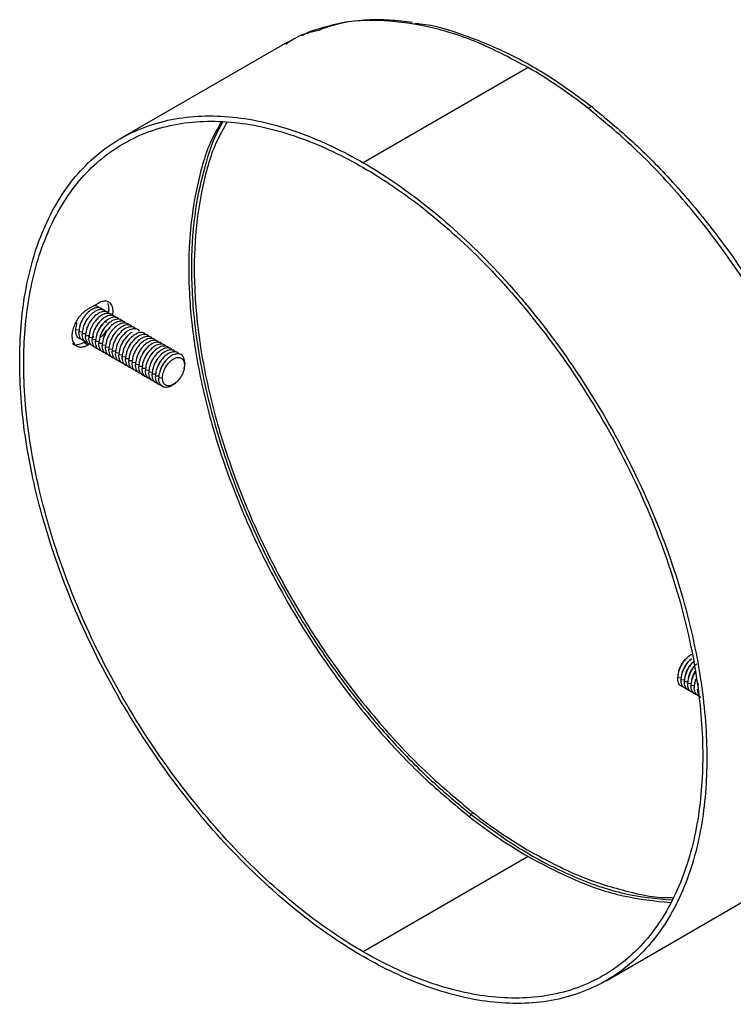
# Paper-space layout '_Isométrica' of a CAD drawing. Header units: millimetres. Extents: x -1178 to 103, y 3129 to 3902.
# Tile 1 of 6: x -1178 to -1104, y 3334 to 3436. Entities that reach past the tile are written whole.
import ezdxf

# ---------------------------------------------------------------- set-up
doc = ezdxf.new("R2010")
doc.units = ezdxf.units.MM

psp = doc.layouts.new('_Isométrica')

# ---------------------------------------------------------------- linework, layer by layer
at = {"color": 7, "linetype": 'Continuous', "lineweight": 25}
for p, q in [((-1149.73, 3433.53), (-1150.45, 3433.2)), ((-1150.45, 3433.2), (-1167.42, 3423.41)), ((-1125.45, 3430.73), (-1142.43, 3420.93)), ((-1169.72, 3406.47), (-1170.78, 3405.86)), ((-1170.89, 3405.4), (-1170.97, 3405.32)), ((-1170.55, 3405.2), (-1170.63, 3405.12)), ((-1170.21, 3405), (-1170.28, 3404.92)), ((-1168.22, 3405.22), (-1168.16, 3405.58)), ((-1171.9, 3404.48), (-1171.92, 3404.41)), ((-1171.55, 3404.3), (-1171.58, 3404.19)), ((-1171.21, 3404.1), (-1171.24, 3403.99)), ((-1169.87, 3404.81), (-1169.94, 3404.72)), ((-1169.52, 3404.61), (-1169.59, 3404.53)), ((-1169.18, 3404.41), (-1169.26, 3404.33)), ((-1168.93, 3404.51), (-1168.85, 3404.69)), ((-1168.84, 3404.21), (-1168.91, 3404.13)), ((-1168.5, 3404.02), (-1168.57, 3403.93)), ((-1171.64, 3403.74), (-1172.03, 3403.72)), ((-1171.3, 3403.54), (-1171.69, 3403.52)), ((-1170.95, 3403.34), (-1171.35, 3403.32)), ((-1170.61, 3403.14), (-1171.01, 3403.13)), ((-1170.86, 3403.9), (-1170.9, 3403.79)), ((-1170.66, 3402.93), (-1170.61, 3403.14)), ((-1170.27, 3402.95), (-1170.66, 3402.93)), ((-1170.52, 3403.71), (-1170.56, 3403.6)), ((-1170.32, 3402.94), (-1170.14, 3403.05)), ((-1170.17, 3403.53), (-1170.21, 3403.42)), ((-1169.84, 3403.31), (-1169.87, 3403.2)), ((-1169.49, 3403.11), (-1169.53, 3403)), ((-1169.15, 3402.92), (-1169.19, 3402.81)), ((-1168.15, 3403.82), (-1168.23, 3403.74)), ((-1167.81, 3403.62), (-1167.89, 3403.54)), ((-1167.47, 3403.42), (-1167.54, 3403.34)), ((-1167.13, 3403.22), (-1167.2, 3403.14)), ((-1166.78, 3403.03), (-1166.86, 3402.95)), ((-1171.2, 3402.43), (-1171.04, 3402.53)), ((-1170.78, 3402.19), (-1171.2, 3402.43)), ((-1170.78, 3402.19), (-1170.52, 3402.34)), ((-1170.56, 3402.81), (-1170.55, 3402.81)), ((-1169.93, 3402.75), (-1170.32, 3402.73)), ((-1169.58, 3402.55), (-1169.98, 3402.53)), ((-1169.24, 3402.35), (-1169.64, 3402.34)), ((-1169.29, 3402.14), (-1169.24, 3402.35)), ((-1168.9, 3402.16), (-1169.29, 3402.14)), ((-1168.95, 3401.94), (-1168.9, 3402.16)), ((-1168.56, 3401.96), (-1168.95, 3401.94)), ((-1168.81, 3402.72), (-1168.84, 3402.61)), ((-1168.47, 3402.52), (-1168.5, 3402.41)), ((-1168.13, 3402.32), (-1168.16, 3402.21)), ((-1167.78, 3402.13), (-1167.82, 3402.02)), ((-1167.44, 3401.93), (-1167.47, 3401.82)), ((-1166.44, 3402.83), (-1166.52, 3402.75)), ((-1166.1, 3402.63), (-1166.17, 3402.55)), ((-1165.76, 3402.43), (-1165.83, 3402.35)), ((-1165.42, 3402.24), (-1165.49, 3402.16)), ((-1165.07, 3402.04), (-1165.15, 3401.96)), ((-1168.22, 3401.76), (-1168.61, 3401.74)), ((-1167.87, 3401.56), (-1168.27, 3401.55)), ((-1167.53, 3401.37), (-1167.92, 3401.35)), ((-1167.19, 3401.17), (-1167.58, 3401.15)), ((-1167.24, 3400.95), (-1167.19, 3401.17)), ((-1166.85, 3400.97), (-1167.24, 3400.95)), ((-1167.1, 3401.73), (-1167.13, 3401.62)), ((-1166.76, 3401.53), (-1166.79, 3401.42)), ((-1166.41, 3401.33), (-1166.45, 3401.22)), ((-1166.07, 3401.14), (-1166.11, 3401.03)), ((-1165.73, 3400.94), (-1165.76, 3400.83)), ((-1164.72, 3401.85), (-1164.8, 3401.77)), ((-1164.39, 3401.64), (-1164.46, 3401.56)), ((-1164.05, 3401.45), (-1164.12, 3401.36)), ((-1163.7, 3401.25), (-1163.78, 3401.17)), ((-1163.36, 3401.05), (-1163.44, 3400.97)), ((-1166.5, 3400.77), (-1166.9, 3400.75)), ((-1166.16, 3400.57), (-1166.55, 3400.56)), ((-1165.82, 3400.38), (-1166.21, 3400.36)), ((-1165.48, 3400.18), (-1165.87, 3400.16)), ((-1165.13, 3399.98), (-1165.53, 3399.96)), ((-1165.38, 3400.76), (-1165.41, 3400.65)), ((-1165.04, 3400.54), (-1165.08, 3400.43)), ((-1164.7, 3400.35), (-1164.74, 3400.24)), ((-1164.36, 3400.15), (-1164.39, 3400.04)), ((-1164.02, 3399.95), (-1164.05, 3399.84)), ((-1163.02, 3400.85), (-1163.09, 3400.77)), ((-1162.67, 3400.66), (-1162.75, 3400.58)), ((-1160.86, 3399.73), (-1160.84, 3399.88)), ((-1160.79, 3400.33), (-1160.82, 3400.1)), ((-1160.79, 3400.33), (-1160.82, 3400.11)), ((-1164.79, 3399.78), (-1165.19, 3399.77)), ((-1164.45, 3399.59), (-1164.84, 3399.57)), ((-1164.11, 3399.39), (-1164.5, 3399.37)), ((-1163.76, 3399.19), (-1164.16, 3399.17)), ((-1163.42, 3398.99), (-1163.82, 3398.98)), ((-1163.67, 3399.75), (-1163.71, 3399.64)), ((-1163.33, 3399.57), (-1163.36, 3399.47)), ((-1163.08, 3398.8), (-1163.47, 3398.78)), ((-1161.86, 3398.19), (-1161.72, 3398.3)), ((-1109.01, 3370.09), (-1109.14, 3369.98)), ((-1108.66, 3369.89), (-1108.8, 3369.78)), ((-1110, 3368.56), (-1110.03, 3368.4)), ((-1110.08, 3367.95), (-1109.7, 3367.98)), ((-1109.74, 3367.76), (-1109.36, 3367.79)), ((-1109.66, 3368.36), (-1109.69, 3368.2)), ((-1109.39, 3367.56), (-1109.02, 3367.59)), ((-1109.32, 3368.16), (-1109.34, 3368.01)), ((-1108.98, 3367.96), (-1109, 3367.81)), ((-1108.64, 3367.77), (-1108.66, 3367.61)), ((-1108.29, 3367.57), (-1108.32, 3367.41)), ((-1109.05, 3367.36), (-1108.68, 3367.39)), ((-1108.71, 3367.16), (-1108.33, 3367.19)), ((-1107.95, 3367.37), (-1107.97, 3367.21)), ((-1125.45, 3349.56), (-1142.43, 3339.77)), ((-1117.43, 3336.8), (-1100.46, 3346.6))]:
    psp.add_line(p, q, dxfattribs=at)
for points, knots in [([(-1125.45, 3430.73), (-1127.09, 3431.59), (-1130.42, 3433.37), (-1135.43, 3434.98), (-1140.37, 3435.67), (-1144.31, 3435.54), (-1146.37, 3434.79), (-1147.03, 3434.55)], [0, 0, 0, 0, 0.210374, 0.430191, 0.657664, 0.890544, 1, 1, 1, 1]), ([(-1137.37, 3435.35), (-1138.17, 3435.45), (-1139.74, 3435.65), (-1142.14, 3435.64), (-1144.58, 3435.4), (-1146.17, 3434.94), (-1146.95, 3434.71)], [0, 0, 0, 0, 0.234769, 0.46338, 0.736592, 1, 1, 1, 1]), ([(-1147.03, 3434.55), (-1147.83, 3434.36), (-1149.06, 3434.07), (-1150.05, 3433.35), (-1150.39, 3433.1)], [0, 0, 0, 0, 0.656386, 1, 1, 1, 1]), ([(-1146.95, 3434.71), (-1147.12, 3434.67), (-1147.75, 3434.52), (-1148.32, 3434.21), (-1148.73, 3433.99)], [0, 0, 0, 0, 0.261722, 1, 1, 1, 1]), ([(-1118.85, 3426.64), (-1120.25, 3427.67), (-1123.11, 3429.79), (-1127.55, 3432.28), (-1132.07, 3434.12), (-1135.31, 3435.12), (-1136.94, 3435.23), (-1137.12, 3435.25)], [0, 0, 0, 0, 0.228312, 0.46652, 0.713283, 0.966876, 1, 1, 1, 1]), ([(-1118.85, 3426.64), (-1118.9, 3426.67), (-1118.97, 3426.68), (-1119.13, 3426.65), (-1119.22, 3426.62), (-1119.32, 3426.56)], [0, 0, 0, 0, 0.5, 0.5, 1, 1, 1, 1]), ([(-1098.15, 3348.26), (-1098.04, 3348.33), (-1096.69, 3349.2), (-1094.72, 3351.78), (-1092.39, 3355.9), (-1090.9, 3360.7), (-1090.12, 3365.93), (-1090.03, 3371.64), (-1090.66, 3377.87), (-1092.08, 3384.57), (-1094.3, 3391.56), (-1097.29, 3398.6), (-1100.96, 3405.42), (-1105.16, 3411.81), (-1109.72, 3417.53), (-1114.45, 3422.53), (-1117.72, 3425.24), (-1119.32, 3426.56)], [0, 0, 0, 0, 0.006492, 0.080106, 0.152011, 0.221495, 0.287995, 0.354495, 0.42398, 0.495884, 0.569498, 0.643998, 0.718497, 0.792111, 0.864016, 0.9335, 1, 1, 1, 1]), ([(-1118.85, 3426.64), (-1117.47, 3425.5), (-1114.64, 3423.17), (-1110.5, 3418.96), (-1106.45, 3414.15), (-1102.61, 3408.78), (-1099.12, 3402.98), (-1096.07, 3396.87), (-1093.57, 3390.64), (-1091.69, 3384.46), (-1090.43, 3378.49), (-1089.8, 3372.89), (-1089.77, 3367.76), (-1090.25, 3363.08), (-1091.29, 3358.87), (-1092.24, 3356.08), (-1093, 3354.88), (-1093.07, 3354.77)], [0, 0, 0, 0, 0.065973, 0.134805, 0.206109, 0.279386, 0.354041, 0.429405, 0.504768, 0.579423, 0.652701, 0.724005, 0.792837, 0.858809, 0.924782, 0.993614, 1, 1, 1, 1]), ([(-1142.43, 3339.28), (-1144.51, 3340.48), (-1146.67, 3341.94), (-1151.05, 3345.4), (-1153.26, 3347.41), (-1157.62, 3351.91), (-1159.75, 3354.41), (-1163.79, 3359.79), (-1165.7, 3362.68), (-1169.15, 3368.66), (-1170.7, 3371.75), (-1173.34, 3377.94), (-1174.44, 3381.04), (-1176.16, 3387.06), (-1176.79, 3389.98), (-1177.6, 3395.51), (-1177.78, 3398.11), (-1177.78, 3402.92), (-1177.6, 3405.31), (-1176.79, 3409.9), (-1176.16, 3412.09), (-1174.44, 3416.13), (-1173.34, 3417.96), (-1170.7, 3421.1), (-1169.15, 3422.41), (-1165.7, 3424.4), (-1163.79, 3425.09), (-1159.75, 3425.8), (-1157.62, 3425.84), (-1153.26, 3425.32), (-1151.05, 3424.76), (-1146.67, 3423.17), (-1144.51, 3422.13), (-1142.43, 3420.93)], [0, 0, 0, 0, 0.0625, 0.0625, 0.125, 0.125, 0.1875, 0.1875, 0.25, 0.25, 0.3125, 0.3125, 0.375, 0.375, 0.4375, 0.4375, 0.5, 0.5, 0.5625, 0.5625, 0.625, 0.625, 0.6875, 0.6875, 0.75, 0.75, 0.8125, 0.8125, 0.875, 0.875, 0.9375, 0.9375, 1, 1, 1, 1]), ([(-1142.43, 3339.77), (-1144.48, 3340.96), (-1146.62, 3342.4), (-1150.94, 3345.82), (-1153.13, 3347.8), (-1157.43, 3352.25), (-1159.54, 3354.72), (-1163.54, 3360.04), (-1165.42, 3362.89), (-1168.83, 3368.79), (-1170.36, 3371.85), (-1172.97, 3377.97), (-1174.05, 3381.03), (-1175.75, 3386.98), (-1176.37, 3389.87), (-1177.17, 3395.32), (-1177.36, 3397.89), (-1177.36, 3402.65), (-1177.17, 3405.01), (-1176.37, 3409.54), (-1175.75, 3411.71), (-1174.05, 3415.69), (-1172.97, 3417.5), (-1170.36, 3420.61), (-1168.83, 3421.9), (-1165.42, 3423.87), (-1163.54, 3424.55), (-1159.54, 3425.26), (-1157.43, 3425.29), (-1153.13, 3424.77), (-1150.94, 3424.22), (-1146.62, 3422.65), (-1144.48, 3421.63), (-1142.43, 3420.44)], [0, 0, 0, 0, 0.0625, 0.0625, 0.125, 0.125, 0.1875, 0.1875, 0.25, 0.25, 0.3125, 0.3125, 0.375, 0.375, 0.4375, 0.4375, 0.5, 0.5, 0.5625, 0.5625, 0.625, 0.625, 0.6875, 0.6875, 0.75, 0.75, 0.8125, 0.8125, 0.875, 0.875, 0.9375, 0.9375, 1, 1, 1, 1]), ([(-1157.05, 3425.08), (-1157.39, 3424.5), (-1158.48, 3422.62), (-1159.57, 3418.73), (-1160.37, 3413.59), (-1160.45, 3407.95), (-1159.83, 3401.79), (-1158.43, 3395.16), (-1156.23, 3388.26), (-1153.28, 3381.31), (-1149.66, 3374.57), (-1145.51, 3368.26), (-1141, 3362.6), (-1136.32, 3357.66), (-1133.1, 3354.99), (-1131.52, 3353.68)], [0, 0, 0, 0, 0.035028, 0.114098, 0.189772, 0.265445, 0.344516, 0.42634, 0.510109, 0.594886, 0.679662, 0.763432, 0.845256, 0.924326, 1, 1, 1, 1]), ([(-1156.9, 3425.08), (-1156.95, 3424.99), (-1157.7, 3423.82), (-1158.63, 3421.07), (-1159.73, 3416.61), (-1160.22, 3411.28), (-1159.97, 3404.99), (-1158.85, 3398.09), (-1156.83, 3390.8), (-1154.09, 3383.8), (-1150.87, 3377.34), (-1147.41, 3371.58), (-1143.6, 3366.26), (-1139.58, 3361.49), (-1135.48, 3357.31), (-1132.68, 3355.01), (-1131.31, 3353.88)], [0, 0, 0, 0, 0.005278, 0.074196, 0.140251, 0.21985, 0.303464, 0.390365, 0.479603, 0.570058, 0.645515, 0.720264, 0.793633, 0.865027, 0.933945, 1, 1, 1, 1]), ([(-1156.45, 3425.07), (-1156.81, 3424.46), (-1157.91, 3422.56), (-1159.01, 3418.66), (-1159.8, 3413.56), (-1159.88, 3407.96), (-1159.27, 3401.86), (-1157.88, 3395.29), (-1155.7, 3388.44), (-1152.77, 3381.54), (-1149.18, 3374.85), (-1145.06, 3368.6), (-1140.59, 3362.99), (-1135.95, 3358.09), (-1132.75, 3355.43), (-1131.19, 3354.14)], [0, 0, 0, 0, 0.0370363, 0.1159421, 0.1914582, 0.2669743, 0.34588, 0.4275341, 0.5111289, 0.5957291, 0.6803292, 0.7639241, 0.8455782, 0.9244839, 1, 1, 1, 1]), ([(-1142.43, 3420.93), (-1140.34, 3419.73), (-1138.18, 3418.27), (-1133.8, 3414.8), (-1131.59, 3412.8), (-1127.23, 3408.3), (-1125.1, 3405.8), (-1121.06, 3400.42), (-1119.15, 3397.53), (-1115.7, 3391.55), (-1114.15, 3388.46), (-1111.51, 3382.27), (-1110.41, 3379.17), (-1108.69, 3373.15), (-1108.07, 3370.23), (-1107.25, 3364.7), (-1107.07, 3362.1), (-1107.07, 3357.29), (-1107.25, 3354.9), (-1108.07, 3350.31), (-1108.69, 3348.11), (-1110.41, 3344.08), (-1111.51, 3342.25), (-1114.15, 3339.11), (-1115.7, 3337.8), (-1119.15, 3335.81), (-1121.06, 3335.12), (-1125.1, 3334.4), (-1127.23, 3334.37), (-1131.59, 3334.89), (-1133.8, 3335.45), (-1138.18, 3337.04), (-1140.34, 3338.07), (-1142.43, 3339.28)], [0, 0, 0, 0, 0.0625, 0.0625, 0.125, 0.125, 0.1875, 0.1875, 0.25, 0.25, 0.3125, 0.3125, 0.375, 0.375, 0.4375, 0.4375, 0.5, 0.5, 0.5625, 0.5625, 0.625, 0.625, 0.6875, 0.6875, 0.75, 0.75, 0.8125, 0.8125, 0.875, 0.875, 0.9375, 0.9375, 1, 1, 1, 1]), ([(-1142.43, 3420.44), (-1140.37, 3419.25), (-1138.23, 3417.81), (-1133.91, 3414.39), (-1131.72, 3412.41), (-1127.42, 3407.96), (-1125.31, 3405.49), (-1121.31, 3400.17), (-1119.43, 3397.32), (-1116.02, 3391.41), (-1114.49, 3388.36), (-1111.88, 3382.24), (-1110.8, 3379.18), (-1109.1, 3373.23), (-1108.48, 3370.34), (-1107.68, 3364.89), (-1107.49, 3362.32), (-1107.49, 3357.56), (-1107.68, 3355.2), (-1108.48, 3350.67), (-1109.1, 3348.5), (-1110.8, 3344.52), (-1111.88, 3342.71), (-1114.49, 3339.6), (-1116.02, 3338.31), (-1119.43, 3336.34), (-1121.31, 3335.66), (-1125.31, 3334.95), (-1127.42, 3334.92), (-1131.72, 3335.44), (-1133.91, 3335.99), (-1138.23, 3337.56), (-1140.37, 3338.58), (-1142.43, 3339.77)], [0, 0, 0, 0, 0.0625, 0.0625, 0.125, 0.125, 0.1875, 0.1875, 0.25, 0.25, 0.3125, 0.3125, 0.375, 0.375, 0.4375, 0.4375, 0.5, 0.5, 0.5625, 0.5625, 0.625, 0.625, 0.6875, 0.6875, 0.75, 0.75, 0.8125, 0.8125, 0.875, 0.875, 0.9375, 0.9375, 1, 1, 1, 1]), ([(-1169.21, 3405.77), (-1169.21, 3405.78), (-1169.26, 3405.86), (-1169.39, 3405.95), (-1169.6, 3406.03), (-1169.92, 3406.04), (-1170.35, 3405.89), (-1170.78, 3405.54), (-1171.09, 3405.18), (-1171.3, 3404.85), (-1171.48, 3404.5), (-1171.64, 3404.04), (-1171.67, 3403.73), (-1171.69, 3403.52)], [0, 0, 0, 0, 0.0085, 0.088493, 0.168487, 0.246818, 0.392329, 0.53784, 0.616171, 0.696164, 0.776158, 0.854489, 1, 1, 1, 1]), ([(-1169.59, 3406.01), (-1169.63, 3406.06), (-1169.74, 3406.16), (-1169.93, 3406.23), (-1170.09, 3406.22), (-1170.16, 3406.22)], [0, 0, 0, 0, 0.325486, 0.695946, 1, 1, 1, 1]), ([(-1168.16, 3405.58), (-1168.16, 3405.61), (-1168.17, 3405.69), (-1168.18, 3405.8), (-1168.19, 3405.91), (-1168.21, 3406.02), (-1168.24, 3406.12), (-1168.3, 3406.26), (-1168.41, 3406.44), (-1168.6, 3406.61), (-1168.85, 3406.7), (-1169.1, 3406.7), (-1169.31, 3406.66), (-1169.51, 3406.58), (-1169.65, 3406.51), (-1169.72, 3406.47)], [0, 0, 0, 0, 0.039995, 0.081003, 0.122975, 0.165852, 0.209562, 0.254025, 0.358041, 0.501328, 0.643902, 0.748072, 0.835466, 0.919611, 1, 1, 1, 1]), ([(-1168.64, 3405.49), (-1168.62, 3405.6), (-1168.54, 3405.98), (-1168.64, 3406.26), (-1168.7, 3406.45)], [0, 0, 0, 0, 0.302361, 1, 1, 1, 1]), ([(-1170.78, 3405.86), (-1170.81, 3405.84), (-1170.88, 3405.8), (-1170.98, 3405.73), (-1171.09, 3405.65), (-1171.19, 3405.57), (-1171.3, 3405.47), (-1171.45, 3405.32), (-1171.67, 3405.07), (-1171.93, 3404.69), (-1172.14, 3404.28), (-1172.28, 3403.92), (-1172.35, 3403.63), (-1172.4, 3403.37), (-1172.4, 3403.21), (-1172.41, 3403.13)], [0, 0, 0, 0, 0.03999, 0.080995, 0.122965, 0.165842, 0.209556, 0.254025, 0.357982, 0.501328, 0.643844, 0.748072, 0.835457, 0.919603, 1, 1, 1, 1]), ([(-1170.96, 3405.32), (-1171.02, 3405.26), (-1171.15, 3405.11), (-1171.31, 3404.85), (-1171.46, 3404.57), (-1171.52, 3404.38), (-1171.55, 3404.29)], [0, 0, 0, 0, 0.214699, 0.487587, 0.760474, 1, 1, 1, 1]), ([(-1168.95, 3405.63), (-1168.98, 3405.67), (-1169.11, 3405.84), (-1169.49, 3405.86), (-1170, 3405.69), (-1170.53, 3405.27), (-1170.98, 3404.67), (-1171.29, 3403.96), (-1171.33, 3403.53), (-1171.35, 3403.32)], [0, 0, 0, 0, 0.055408, 0.219069, 0.370272, 0.521475, 0.685136, 0.848797, 1, 1, 1, 1]), ([(-1170.62, 3405.12), (-1170.68, 3405.06), (-1170.8, 3404.92), (-1170.97, 3404.66), (-1171.12, 3404.37), (-1171.18, 3404.19), (-1171.21, 3404.1)], [0, 0, 0, 0, 0.214699, 0.487587, 0.760474, 1, 1, 1, 1]), ([(-1168.56, 3405.42), (-1168.61, 3405.47), (-1168.71, 3405.57), (-1168.92, 3405.64), (-1169.23, 3405.64), (-1169.66, 3405.49), (-1170.09, 3405.15), (-1170.4, 3404.78), (-1170.62, 3404.45), (-1170.79, 3404.11), (-1170.96, 3403.65), (-1170.99, 3403.33), (-1171.01, 3403.13)], [0, 0, 0, 0, 0.071586, 0.153063, 0.232847, 0.381057, 0.529267, 0.609051, 0.690529, 0.772006, 0.85179, 1, 1, 1, 1]), ([(-1168.26, 3405.26), (-1168.29, 3405.29), (-1168.39, 3405.38), (-1168.58, 3405.44), (-1168.89, 3405.45), (-1169.32, 3405.29), (-1169.75, 3404.95), (-1170.06, 3404.58), (-1170.28, 3404.26), (-1170.45, 3403.91), (-1170.62, 3403.45), (-1170.64, 3403.13), (-1170.66, 3402.93)], [0, 0, 0, 0, 0.052119, 0.135305, 0.216762, 0.368079, 0.519397, 0.600854, 0.68404, 0.767225, 0.848682, 1, 1, 1, 1]), ([(-1167.84, 3404.98), (-1167.84, 3404.99), (-1167.89, 3405.07), (-1168.02, 3405.16), (-1168.23, 3405.24), (-1168.55, 3405.25), (-1168.98, 3405.1), (-1169.41, 3404.75), (-1169.72, 3404.38), (-1169.93, 3404.06), (-1170.11, 3403.71), (-1170.27, 3403.25), (-1170.3, 3402.94), (-1170.32, 3402.73)], [0, 0, 0, 0, 0.0085, 0.088493, 0.168487, 0.246818, 0.392329, 0.53784, 0.616171, 0.696164, 0.776158, 0.854489, 1, 1, 1, 1]), ([(-1167.58, 3404.84), (-1167.61, 3404.88), (-1167.74, 3405.05), (-1168.12, 3405.07), (-1168.63, 3404.9), (-1169.16, 3404.48), (-1169.61, 3403.87), (-1169.92, 3403.17), (-1169.96, 3402.74), (-1169.98, 3402.53)], [0, 0, 0, 0, 0.055408, 0.219069, 0.370272, 0.521475, 0.685136, 0.848797, 1, 1, 1, 1]), ([(-1171.91, 3404.41), (-1171.92, 3404.39), (-1172.01, 3404.15), (-1172.02, 3403.92), (-1172.03, 3403.72)], [0, 0, 0, 0, 0.09434, 1, 1, 1, 1]), ([(-1170.28, 3404.92), (-1170.33, 3404.86), (-1170.46, 3404.72), (-1170.63, 3404.46), (-1170.77, 3404.18), (-1170.83, 3403.99), (-1170.86, 3403.9)], [0, 0, 0, 0, 0.214699, 0.487587, 0.760474, 1, 1, 1, 1]), ([(-1169.59, 3404.53), (-1169.65, 3404.47), (-1169.77, 3404.33), (-1169.94, 3404.06), (-1170.09, 3403.79), (-1170.15, 3403.61), (-1170.17, 3403.52)], [0, 0, 0, 0, 0.223873, 0.49989, 0.775906, 1, 1, 1, 1]), ([(-1169.25, 3404.33), (-1169.31, 3404.27), (-1169.43, 3404.13), (-1169.6, 3403.87), (-1169.75, 3403.58), (-1169.81, 3403.39), (-1169.84, 3403.31)], [0, 0, 0, 0, 0.214699, 0.487587, 0.760474, 1, 1, 1, 1]), ([(-1167.15, 3404.59), (-1167.16, 3404.59), (-1167.2, 3404.67), (-1167.34, 3404.76), (-1167.55, 3404.85), (-1167.86, 3404.85), (-1168.29, 3404.7), (-1168.72, 3404.36), (-1169.03, 3403.99), (-1169.25, 3403.66), (-1169.42, 3403.32), (-1169.59, 3402.86), (-1169.62, 3402.54), (-1169.64, 3402.34)], [0, 0, 0, 0, 0.0085, 0.088493, 0.168487, 0.246818, 0.392329, 0.53784, 0.616171, 0.696164, 0.776158, 0.854489, 1, 1, 1, 1]), ([(-1168.91, 3404.13), (-1168.96, 3404.07), (-1169.09, 3403.93), (-1169.26, 3403.67), (-1169.4, 3403.39), (-1169.47, 3403.2), (-1169.49, 3403.11)], [0, 0, 0, 0, 0.214699, 0.487587, 0.760474, 1, 1, 1, 1]), ([(-1166.9, 3404.44), (-1166.93, 3404.48), (-1167.06, 3404.65), (-1167.44, 3404.68), (-1167.95, 3404.51), (-1168.47, 3404.09), (-1168.92, 3403.48), (-1169.24, 3402.77), (-1169.27, 3402.34), (-1169.29, 3402.14)], [0, 0, 0, 0, 0.0554077, 0.2190687, 0.3702718, 0.5214749, 0.6851359, 0.8487969, 1, 1, 1, 1]), ([(-1168.56, 3403.94), (-1168.69, 3403.79), (-1168.95, 3403.48), (-1169.08, 3403.1), (-1169.15, 3402.9)], [0, 0, 0, 0, 0.487729, 1, 1, 1, 1]), ([(-1166.47, 3404.19), (-1166.47, 3404.2), (-1166.52, 3404.28), (-1166.65, 3404.37), (-1166.86, 3404.45), (-1167.18, 3404.46), (-1167.61, 3404.31), (-1168.04, 3403.96), (-1168.35, 3403.59), (-1168.56, 3403.27), (-1168.74, 3402.92), (-1168.91, 3402.46), (-1168.93, 3402.15), (-1168.95, 3401.94)], [0, 0, 0, 0, 0.0085, 0.088493, 0.168487, 0.246818, 0.392329, 0.53784, 0.616171, 0.696164, 0.776158, 0.854489, 1, 1, 1, 1]), ([(-1166.21, 3404.04), (-1166.25, 3404.09), (-1166.37, 3404.26), (-1166.75, 3404.28), (-1167.26, 3404.11), (-1167.79, 3403.69), (-1168.24, 3403.08), (-1168.55, 3402.38), (-1168.59, 3401.95), (-1168.61, 3401.74)], [0, 0, 0, 0, 0.055408, 0.219069, 0.370272, 0.521475, 0.685136, 0.848797, 1, 1, 1, 1]), ([(-1165.82, 3403.84), (-1165.87, 3403.88), (-1165.97, 3403.98), (-1166.18, 3404.05), (-1166.49, 3404.06), (-1166.92, 3403.91), (-1167.35, 3403.57), (-1167.66, 3403.2), (-1167.88, 3402.87), (-1168.05, 3402.53), (-1168.22, 3402.07), (-1168.25, 3401.75), (-1168.27, 3401.55)], [0, 0, 0, 0, 0.071586, 0.153063, 0.232847, 0.381057, 0.529267, 0.609051, 0.690529, 0.772006, 0.85179, 1, 1, 1, 1]), ([(-1172.41, 3403.13), (-1172.41, 3403.09), (-1172.4, 3403.01), (-1172.39, 3402.9), (-1172.38, 3402.79), (-1172.35, 3402.68), (-1172.32, 3402.58), (-1172.26, 3402.44), (-1172.14, 3402.25), (-1171.93, 3402.07), (-1171.67, 3401.98), (-1171.41, 3401.97), (-1171.19, 3402.01), (-1170.98, 3402.08), (-1170.85, 3402.15), (-1170.78, 3402.19)], [0, 0, 0, 0, 0.039995, 0.081003, 0.122975, 0.165852, 0.209562, 0.254025, 0.358041, 0.501328, 0.643902, 0.748072, 0.835466, 0.919611, 1, 1, 1, 1]), ([(-1171.48, 3402.82), (-1171.54, 3402.83), (-1171.75, 3402.85), (-1171.97, 3403.16), (-1172.01, 3403.54), (-1172.03, 3403.72)], [0, 0, 0, 0, 0.149746, 0.591694, 1, 1, 1, 1]), ([(-1171.11, 3402.58), (-1171.17, 3402.6), (-1171.31, 3402.64), (-1171.48, 3402.79), (-1171.64, 3403.05), (-1171.67, 3403.34), (-1171.69, 3403.52)], [0, 0, 0, 0, 0.188101, 0.401856, 0.61117, 1, 1, 1, 1]), ([(-1170.76, 3402.39), (-1170.83, 3402.4), (-1170.97, 3402.44), (-1171.13, 3402.59), (-1171.3, 3402.85), (-1171.33, 3403.14), (-1171.35, 3403.32)], [0, 0, 0, 0, 0.188101, 0.401856, 0.61117, 1, 1, 1, 1]), ([(-1170.42, 3402.19), (-1170.49, 3402.21), (-1170.63, 3402.25), (-1170.79, 3402.39), (-1170.96, 3402.66), (-1170.99, 3402.94), (-1171.01, 3403.13)], [0, 0, 0, 0, 0.188101, 0.401856, 0.61117, 1, 1, 1, 1]), ([(-1170.13, 3402.01), (-1170.18, 3402.02), (-1170.3, 3402.06), (-1170.45, 3402.2), (-1170.62, 3402.46), (-1170.65, 3402.74), (-1170.66, 3402.93)], [0, 0, 0, 0, 0.1417711, 0.3677245, 0.5889824, 1, 1, 1, 1]), ([(-1169.45, 3403.02), (-1169.33, 3403.1), (-1169.08, 3403.28), (-1168.89, 3403.58), (-1168.8, 3403.74)], [0, 0, 0, 0, 0.482018, 1, 1, 1, 1]), ([(-1167.88, 3403.54), (-1167.94, 3403.48), (-1168.06, 3403.34), (-1168.23, 3403.08), (-1168.38, 3402.79), (-1168.44, 3402.6), (-1168.47, 3402.52)], [0, 0, 0, 0, 0.214699, 0.487587, 0.760474, 1, 1, 1, 1]), ([(-1167.54, 3403.34), (-1167.6, 3403.28), (-1167.72, 3403.14), (-1167.89, 3402.88), (-1168.03, 3402.6), (-1168.1, 3402.41), (-1168.12, 3402.32)], [0, 0, 0, 0, 0.214699, 0.487587, 0.760474, 1, 1, 1, 1]), ([(-1165.44, 3403.6), (-1165.45, 3403.61), (-1165.49, 3403.69), (-1165.63, 3403.78), (-1165.84, 3403.86), (-1166.15, 3403.86), (-1166.58, 3403.71), (-1167.01, 3403.37), (-1167.32, 3403), (-1167.54, 3402.68), (-1167.71, 3402.33), (-1167.88, 3401.87), (-1167.91, 3401.55), (-1167.92, 3401.35)], [0, 0, 0, 0, 0.0084998, 0.0884932, 0.1684866, 0.2468178, 0.3923288, 0.5378398, 0.616171, 0.6961644, 0.7761578, 0.854489, 1, 1, 1, 1]), ([(-1167.2, 3403.14), (-1167.25, 3403.08), (-1167.38, 3402.94), (-1167.55, 3402.68), (-1167.69, 3402.4), (-1167.75, 3402.21), (-1167.78, 3402.12)], [0, 0, 0, 0, 0.214699, 0.487587, 0.760474, 1, 1, 1, 1]), ([(-1166.21, 3403.49), (-1166.22, 3403.49), (-1166.39, 3403.42), (-1166.76, 3403.08), (-1167.21, 3402.5), (-1167.52, 3401.78), (-1167.56, 3401.36), (-1167.58, 3401.15)], [0, 0, 0, 0, 0.0157069, 0.252044, 0.5078534, 0.7636629, 1, 1, 1, 1]), ([(-1166.86, 3402.95), (-1166.91, 3402.88), (-1167.04, 3402.74), (-1167.2, 3402.48), (-1167.35, 3402.2), (-1167.41, 3402.01), (-1167.44, 3401.92)], [0, 0, 0, 0, 0.2146991, 0.4875867, 0.7604742, 1, 1, 1, 1]), ([(-1164.84, 3403.25), (-1164.88, 3403.3), (-1165, 3403.47), (-1165.38, 3403.49), (-1165.89, 3403.32), (-1166.42, 3402.9), (-1166.87, 3402.29), (-1167.18, 3401.59), (-1167.22, 3401.16), (-1167.24, 3400.95)], [0, 0, 0, 0, 0.055408, 0.219069, 0.370272, 0.521475, 0.685136, 0.848797, 1, 1, 1, 1]), ([(-1164.45, 3403.05), (-1164.5, 3403.09), (-1164.6, 3403.19), (-1164.81, 3403.26), (-1165.12, 3403.27), (-1165.55, 3403.12), (-1165.98, 3402.78), (-1166.3, 3402.41), (-1166.51, 3402.08), (-1166.68, 3401.73), (-1166.85, 3401.28), (-1166.88, 3400.96), (-1166.9, 3400.75)], [0, 0, 0, 0, 0.071586, 0.153063, 0.232847, 0.381057, 0.529267, 0.609051, 0.690529, 0.772006, 0.85179, 1, 1, 1, 1]), ([(-1164.11, 3402.85), (-1164.16, 3402.9), (-1164.26, 3403), (-1164.47, 3403.07), (-1164.78, 3403.07), (-1165.21, 3402.92), (-1165.64, 3402.58), (-1165.95, 3402.21), (-1166.17, 3401.89), (-1166.34, 3401.54), (-1166.51, 3401.08), (-1166.54, 3400.76), (-1166.55, 3400.56)], [0, 0, 0, 0, 0.071586, 0.153063, 0.232847, 0.381057, 0.529267, 0.609051, 0.690529, 0.772006, 0.85179, 1, 1, 1, 1]), ([(-1172.35, 3402.33), (-1172.35, 3402.33), (-1172.23, 3402.2), (-1171.82, 3402.18), (-1171.41, 3402.35), (-1171.2, 3402.43)], [0, 0, 0, 0, 0.000142, 0.500347, 1, 1, 1, 1]), ([(-1169.74, 3401.79), (-1169.8, 3401.81), (-1169.94, 3401.85), (-1170.11, 3402), (-1170.28, 3402.26), (-1170.3, 3402.55), (-1170.32, 3402.73)], [0, 0, 0, 0, 0.188101, 0.401856, 0.61117, 1, 1, 1, 1]), ([(-1169.4, 3401.6), (-1169.46, 3401.61), (-1169.6, 3401.65), (-1169.76, 3401.8), (-1169.93, 3402.06), (-1169.96, 3402.35), (-1169.98, 3402.53)], [0, 0, 0, 0, 0.188101, 0.401856, 0.61117, 1, 1, 1, 1]), ([(-1169.05, 3401.4), (-1169.12, 3401.42), (-1169.26, 3401.46), (-1169.42, 3401.6), (-1169.59, 3401.87), (-1169.62, 3402.15), (-1169.64, 3402.34)], [0, 0, 0, 0, 0.188101, 0.401856, 0.61117, 1, 1, 1, 1]), ([(-1168.71, 3401.2), (-1168.78, 3401.22), (-1168.92, 3401.26), (-1169.08, 3401.41), (-1169.25, 3401.67), (-1169.28, 3401.95), (-1169.29, 3402.14)], [0, 0, 0, 0, 0.1881006, 0.4018564, 0.6111703, 1, 1, 1, 1]), ([(-1168.37, 3401), (-1168.43, 3401.02), (-1168.57, 3401.06), (-1168.74, 3401.21), (-1168.91, 3401.47), (-1168.93, 3401.76), (-1168.95, 3401.94)], [0, 0, 0, 0, 0.188101, 0.401856, 0.61117, 1, 1, 1, 1]), ([(-1166.51, 3402.75), (-1166.63, 3402.6), (-1166.89, 3402.29), (-1167.03, 3401.91), (-1167.1, 3401.72)], [0, 0, 0, 0, 0.4877327, 1, 1, 1, 1]), ([(-1166.17, 3402.55), (-1166.23, 3402.49), (-1166.35, 3402.35), (-1166.52, 3402.09), (-1166.66, 3401.8), (-1166.73, 3401.62), (-1166.76, 3401.53)], [0, 0, 0, 0, 0.214699, 0.487587, 0.760474, 1, 1, 1, 1]), ([(-1165.83, 3402.35), (-1165.88, 3402.29), (-1166.01, 3402.15), (-1166.18, 3401.89), (-1166.32, 3401.61), (-1166.38, 3401.42), (-1166.41, 3401.33)], [0, 0, 0, 0, 0.214699, 0.487587, 0.760474, 1, 1, 1, 1]), ([(-1163.77, 3402.65), (-1163.81, 3402.7), (-1163.92, 3402.8), (-1164.13, 3402.87), (-1164.44, 3402.88), (-1164.87, 3402.72), (-1165.3, 3402.38), (-1165.61, 3402.01), (-1165.83, 3401.69), (-1166, 3401.34), (-1166.17, 3400.88), (-1166.19, 3400.57), (-1166.21, 3400.36)], [0, 0, 0, 0, 0.0715858, 0.153063, 0.2328471, 0.3810572, 0.5292673, 0.6090514, 0.6905286, 0.7720058, 0.8517899, 1, 1, 1, 1]), ([(-1165.49, 3402.16), (-1165.54, 3402.09), (-1165.67, 3401.95), (-1165.83, 3401.69), (-1165.98, 3401.41), (-1166.04, 3401.22), (-1166.07, 3401.13)], [0, 0, 0, 0, 0.214699, 0.487587, 0.760474, 1, 1, 1, 1]), ([(-1163.42, 3402.45), (-1163.47, 3402.5), (-1163.58, 3402.6), (-1163.79, 3402.67), (-1164.1, 3402.68), (-1164.53, 3402.53), (-1164.96, 3402.18), (-1165.27, 3401.82), (-1165.48, 3401.49), (-1165.66, 3401.14), (-1165.82, 3400.68), (-1165.85, 3400.37), (-1165.87, 3400.16)], [0, 0, 0, 0, 0.071586, 0.153063, 0.232847, 0.381057, 0.529267, 0.609051, 0.690529, 0.772006, 0.85179, 1, 1, 1, 1]), ([(-1165.14, 3401.96), (-1165.2, 3401.9), (-1165.33, 3401.75), (-1165.49, 3401.5), (-1165.64, 3401.21), (-1165.7, 3401.02), (-1165.73, 3400.93)], [0, 0, 0, 0, 0.214699, 0.487587, 0.760474, 1, 1, 1, 1]), ([(-1163.08, 3402.26), (-1163.13, 3402.3), (-1163.23, 3402.4), (-1163.44, 3402.47), (-1163.75, 3402.48), (-1164.18, 3402.33), (-1164.61, 3401.99), (-1164.93, 3401.62), (-1165.14, 3401.29), (-1165.31, 3400.94), (-1165.48, 3400.49), (-1165.51, 3400.17), (-1165.53, 3399.96)], [0, 0, 0, 0, 0.071586, 0.153063, 0.232847, 0.381057, 0.529267, 0.609051, 0.690529, 0.772006, 0.85179, 1, 1, 1, 1]), ([(-1162.74, 3402.06), (-1162.79, 3402.11), (-1162.89, 3402.21), (-1163.1, 3402.28), (-1163.41, 3402.28), (-1163.84, 3402.13), (-1164.27, 3401.79), (-1164.58, 3401.42), (-1164.8, 3401.09), (-1164.97, 3400.75), (-1165.14, 3400.29), (-1165.17, 3399.97), (-1165.19, 3399.77)], [0, 0, 0, 0, 0.071586, 0.153063, 0.232847, 0.381057, 0.529267, 0.609051, 0.690529, 0.772006, 0.85179, 1, 1, 1, 1]), ([(-1162.36, 3401.82), (-1162.37, 3401.83), (-1162.41, 3401.91), (-1162.55, 3402), (-1162.76, 3402.08), (-1163.07, 3402.09), (-1163.5, 3401.93), (-1163.93, 3401.59), (-1164.24, 3401.22), (-1164.46, 3400.9), (-1164.63, 3400.55), (-1164.8, 3400.09), (-1164.82, 3399.77), (-1164.84, 3399.57)], [0, 0, 0, 0, 0.0085, 0.088493, 0.168487, 0.246818, 0.392329, 0.53784, 0.616171, 0.696164, 0.776158, 0.854489, 1, 1, 1, 1]), ([(-1162.11, 3401.67), (-1162.14, 3401.72), (-1162.26, 3401.89), (-1162.64, 3401.91), (-1163.15, 3401.74), (-1163.68, 3401.32), (-1164.13, 3400.71), (-1164.44, 3400.01), (-1164.48, 3399.58), (-1164.5, 3399.37)], [0, 0, 0, 0, 0.055408, 0.219069, 0.370272, 0.521475, 0.685136, 0.848797, 1, 1, 1, 1]), ([(-1168.03, 3400.8), (-1168.09, 3400.82), (-1168.23, 3400.86), (-1168.4, 3401.01), (-1168.56, 3401.27), (-1168.59, 3401.56), (-1168.61, 3401.74)], [0, 0, 0, 0, 0.188101, 0.401856, 0.61117, 1, 1, 1, 1]), ([(-1167.68, 3400.61), (-1167.75, 3400.63), (-1167.89, 3400.67), (-1168.05, 3400.81), (-1168.22, 3401.08), (-1168.25, 3401.36), (-1168.27, 3401.55)], [0, 0, 0, 0, 0.188101, 0.401856, 0.61117, 1, 1, 1, 1]), ([(-1167.34, 3400.41), (-1167.41, 3400.43), (-1167.55, 3400.47), (-1167.71, 3400.62), (-1167.88, 3400.88), (-1167.91, 3401.16), (-1167.92, 3401.35)], [0, 0, 0, 0, 0.188101, 0.401856, 0.61117, 1, 1, 1, 1]), ([(-1167, 3400.21), (-1167.06, 3400.23), (-1167.2, 3400.27), (-1167.37, 3400.42), (-1167.54, 3400.68), (-1167.56, 3400.97), (-1167.58, 3401.15)], [0, 0, 0, 0, 0.188101, 0.401856, 0.61117, 1, 1, 1, 1]), ([(-1166.66, 3400.01), (-1166.72, 3400.03), (-1166.86, 3400.07), (-1167.03, 3400.22), (-1167.19, 3400.48), (-1167.22, 3400.77), (-1167.24, 3400.95)], [0, 0, 0, 0, 0.188101, 0.401856, 0.61117, 1, 1, 1, 1]), ([(-1164.8, 3401.77), (-1164.85, 3401.7), (-1164.98, 3401.56), (-1165.15, 3401.3), (-1165.29, 3401.02), (-1165.35, 3400.84), (-1165.38, 3400.76)], [0, 0, 0, 0, 0.2238733, 0.4998898, 0.7759063, 1, 1, 1, 1]), ([(-1164.46, 3401.56), (-1164.51, 3401.5), (-1164.64, 3401.36), (-1164.81, 3401.1), (-1164.95, 3400.82), (-1165.01, 3400.63), (-1165.04, 3400.54)], [0, 0, 0, 0, 0.214699, 0.487587, 0.760474, 1, 1, 1, 1]), ([(-1164.12, 3401.36), (-1164.17, 3401.3), (-1164.3, 3401.16), (-1164.46, 3400.9), (-1164.61, 3400.62), (-1164.67, 3400.43), (-1164.7, 3400.34)], [0, 0, 0, 0, 0.214699, 0.487587, 0.760474, 1, 1, 1, 1]), ([(-1163.77, 3401.17), (-1163.83, 3401.11), (-1163.96, 3400.96), (-1164.12, 3400.7), (-1164.27, 3400.42), (-1164.33, 3400.23), (-1164.36, 3400.14)], [0, 0, 0, 0, 0.214699, 0.487587, 0.760474, 1, 1, 1, 1]), ([(-1161.71, 3401.47), (-1161.76, 3401.51), (-1161.86, 3401.61), (-1162.07, 3401.68), (-1162.39, 3401.69), (-1162.81, 3401.54), (-1163.24, 3401.2), (-1163.56, 3400.83), (-1163.77, 3400.5), (-1163.94, 3400.15), (-1164.11, 3399.7), (-1164.14, 3399.38), (-1164.16, 3399.17)], [0, 0, 0, 0, 0.071586, 0.153063, 0.232847, 0.381057, 0.529267, 0.609051, 0.690529, 0.772006, 0.85179, 1, 1, 1, 1]), ([(-1163.43, 3400.97), (-1163.49, 3400.91), (-1163.61, 3400.77), (-1163.78, 3400.51), (-1163.93, 3400.22), (-1163.99, 3400.03), (-1164.02, 3399.95)], [0, 0, 0, 0, 0.214699, 0.487587, 0.760474, 1, 1, 1, 1]), ([(-1161.37, 3401.27), (-1161.42, 3401.31), (-1161.52, 3401.42), (-1161.73, 3401.49), (-1162.04, 3401.49), (-1162.47, 3401.34), (-1162.9, 3401), (-1163.21, 3400.63), (-1163.43, 3400.3), (-1163.6, 3399.96), (-1163.77, 3399.5), (-1163.8, 3399.18), (-1163.82, 3398.98)], [0, 0, 0, 0, 0.0715858, 0.153063, 0.2328471, 0.3810572, 0.5292673, 0.6090514, 0.6905286, 0.7720058, 0.8517899, 1, 1, 1, 1]), ([(-1160.79, 3400.33), (-1160.79, 3400.51), (-1160.82, 3400.69), (-1160.95, 3401), (-1161.05, 3401.12), (-1161.31, 3401.28), (-1161.47, 3401.3), (-1161.8, 3401.26), (-1161.97, 3401.2), (-1162.29, 3401.01), (-1162.46, 3400.88), (-1162.79, 3400.54), (-1162.95, 3400.33), (-1163.21, 3399.88), (-1163.31, 3399.63), (-1163.44, 3399.18), (-1163.47, 3398.96), (-1163.47, 3398.78)], [0, 0, 0, 0, 0.125, 0.125, 0.25, 0.25, 0.375, 0.375, 0.5, 0.5, 0.625, 0.625, 0.75, 0.75, 0.875, 0.875, 1, 1, 1, 1]), ([(-1163.08, 3398.8), (-1163.08, 3398.95), (-1163.06, 3399.13), (-1162.95, 3399.52), (-1162.86, 3399.72), (-1162.64, 3400.1), (-1162.5, 3400.28), (-1162.23, 3400.57), (-1162.08, 3400.68), (-1161.82, 3400.83), (-1161.67, 3400.89), (-1161.39, 3400.92), (-1161.26, 3400.9), (-1161.04, 3400.77), (-1160.95, 3400.67), (-1160.84, 3400.41), (-1160.82, 3400.26), (-1160.82, 3400.1)], [0, 0, 0, 0, 0.125, 0.125, 0.25, 0.25, 0.375, 0.375, 0.5, 0.5, 0.625, 0.625, 0.75, 0.75, 0.875, 0.875, 1, 1, 1, 1]), ([(-1166.31, 3399.82), (-1166.38, 3399.84), (-1166.52, 3399.87), (-1166.68, 3400.02), (-1166.85, 3400.29), (-1166.88, 3400.57), (-1166.9, 3400.75)], [0, 0, 0, 0, 0.1881006, 0.4018564, 0.6111703, 1, 1, 1, 1]), ([(-1165.97, 3399.62), (-1166.04, 3399.64), (-1166.18, 3399.68), (-1166.34, 3399.82), (-1166.51, 3400.09), (-1166.54, 3400.37), (-1166.55, 3400.56)], [0, 0, 0, 0, 0.188101, 0.401856, 0.61117, 1, 1, 1, 1]), ([(-1165.63, 3399.42), (-1165.69, 3399.44), (-1165.83, 3399.48), (-1166, 3399.63), (-1166.17, 3399.89), (-1166.19, 3400.17), (-1166.21, 3400.36)], [0, 0, 0, 0, 0.188101, 0.401856, 0.61117, 1, 1, 1, 1]), ([(-1165.29, 3399.22), (-1165.35, 3399.24), (-1165.49, 3399.28), (-1165.66, 3399.43), (-1165.82, 3399.69), (-1165.85, 3399.98), (-1165.87, 3400.16)], [0, 0, 0, 0, 0.188101, 0.401856, 0.61117, 1, 1, 1, 1]), ([(-1164.94, 3399.03), (-1165.01, 3399.04), (-1165.15, 3399.08), (-1165.31, 3399.23), (-1165.48, 3399.49), (-1165.51, 3399.78), (-1165.53, 3399.96)], [0, 0, 0, 0, 0.188101, 0.401856, 0.61117, 1, 1, 1, 1]), ([(-1163.09, 3400.77), (-1163.14, 3400.71), (-1163.27, 3400.57), (-1163.44, 3400.31), (-1163.58, 3400.03), (-1163.65, 3399.84), (-1163.67, 3399.75)], [0, 0, 0, 0, 0.214699, 0.487587, 0.760474, 1, 1, 1, 1]), ([(-1162.74, 3400.58), (-1162.8, 3400.52), (-1162.93, 3400.37), (-1163.1, 3400.11), (-1163.24, 3399.83), (-1163.3, 3399.65), (-1163.32, 3399.57)], [0, 0, 0, 0, 0.223873, 0.49989, 0.775906, 1, 1, 1, 1]), ([(-1160.82, 3400.1), (-1160.82, 3399.95), (-1160.84, 3399.77), (-1160.95, 3399.38), (-1161.04, 3399.18), (-1161.26, 3398.8), (-1161.39, 3398.62), (-1161.67, 3398.33), (-1161.82, 3398.22), (-1162.08, 3398.07), (-1162.23, 3398.01), (-1162.5, 3397.98), (-1162.64, 3398), (-1162.86, 3398.13), (-1162.95, 3398.23), (-1163.06, 3398.49), (-1163.08, 3398.64), (-1163.08, 3398.8)], [0, 0, 0, 0, 0.125, 0.125, 0.25, 0.25, 0.375, 0.375, 0.5, 0.5, 0.625, 0.625, 0.75, 0.75, 0.875, 0.875, 1, 1, 1, 1]), ([(-1164.6, 3398.83), (-1164.67, 3398.85), (-1164.81, 3398.89), (-1164.97, 3399.03), (-1165.14, 3399.3), (-1165.17, 3399.58), (-1165.19, 3399.77)], [0, 0, 0, 0, 0.188101, 0.401856, 0.61117, 1, 1, 1, 1]), ([(-1164.26, 3398.63), (-1164.33, 3398.65), (-1164.47, 3398.69), (-1164.63, 3398.84), (-1164.8, 3399.1), (-1164.82, 3399.38), (-1164.84, 3399.57)], [0, 0, 0, 0, 0.188101, 0.401856, 0.61117, 1, 1, 1, 1]), ([(-1163.92, 3398.43), (-1163.98, 3398.45), (-1164.12, 3398.49), (-1164.29, 3398.64), (-1164.46, 3398.9), (-1164.48, 3399.19), (-1164.5, 3399.37)], [0, 0, 0, 0, 0.1881006, 0.4018564, 0.6111702, 1, 1, 1, 1]), ([(-1163.58, 3398.24), (-1163.64, 3398.25), (-1163.78, 3398.29), (-1163.94, 3398.44), (-1164.11, 3398.7), (-1164.14, 3398.99), (-1164.16, 3399.17)], [0, 0, 0, 0, 0.188101, 0.401856, 0.61117, 1, 1, 1, 1]), ([(-1163.23, 3398.04), (-1163.3, 3398.06), (-1163.44, 3398.1), (-1163.6, 3398.24), (-1163.77, 3398.51), (-1163.8, 3398.79), (-1163.82, 3398.98)], [0, 0, 0, 0, 0.188101, 0.401856, 0.61117, 1, 1, 1, 1]), ([(-1161.86, 3398.22), (-1161.95, 3398.14), (-1162.2, 3397.92), (-1162.56, 3397.82), (-1162.87, 3397.82), (-1163.09, 3397.9), (-1163.26, 3398.04), (-1163.43, 3398.31), (-1163.46, 3398.59), (-1163.47, 3398.78)], [0, 0, 0, 0, 0.114667, 0.326666, 0.440789, 0.557333, 0.673878, 0.788001, 1, 1, 1, 1]), ([(-1108.61, 3370.33), (-1108.65, 3370.31), (-1108.86, 3370.25), (-1109.16, 3369.97), (-1109.48, 3369.61), (-1109.69, 3369.28), (-1109.86, 3368.93), (-1110.03, 3368.48), (-1110.06, 3368.16), (-1110.08, 3367.95)], [0, 0, 0, 0, 0.057799, 0.283416, 0.404869, 0.5289, 0.65293, 0.774384, 1, 1, 1, 1]), ([(-1109.14, 3369.96), (-1109.21, 3369.91), (-1109.35, 3369.81), (-1109.54, 3369.57), (-1109.72, 3369.3), (-1109.86, 3369.01), (-1109.97, 3368.75), (-1109.98, 3368.61), (-1109.99, 3368.57)], [0, 0, 0, 0, 0.157644, 0.345403, 0.532854, 0.720612, 0.908063, 1, 1, 1, 1]), ([(-1108.66, 3369.87), (-1108.74, 3369.81), (-1108.99, 3369.62), (-1109.36, 3369.09), (-1109.68, 3368.39), (-1109.72, 3367.96), (-1109.74, 3367.76)], [0, 0, 0, 0, 0.126691, 0.425373, 0.724054, 1, 1, 1, 1]), ([(-1108.8, 3369.76), (-1108.86, 3369.72), (-1109, 3369.61), (-1109.2, 3369.37), (-1109.38, 3369.1), (-1109.52, 3368.81), (-1109.62, 3368.56), (-1109.64, 3368.42), (-1109.65, 3368.37)], [0, 0, 0, 0, 0.157657, 0.343287, 0.532856, 0.722425, 0.908055, 1, 1, 1, 1]), ([(-1108.32, 3369.67), (-1108.39, 3369.62), (-1108.56, 3369.49), (-1108.79, 3369.21), (-1109.01, 3368.89), (-1109.18, 3368.54), (-1109.35, 3368.08), (-1109.37, 3367.76), (-1109.39, 3367.56)], [0, 0, 0, 0, 0.126296, 0.274379, 0.425605, 0.576831, 0.724915, 1, 1, 1, 1]), ([(-1108.46, 3369.56), (-1108.52, 3369.52), (-1108.66, 3369.42), (-1108.85, 3369.18), (-1109.04, 3368.9), (-1109.18, 3368.61), (-1109.28, 3368.36), (-1109.3, 3368.22), (-1109.3, 3368.17)], [0, 0, 0, 0, 0.157657, 0.343287, 0.532856, 0.722425, 0.908055, 1, 1, 1, 1]), ([(-1108.36, 3369.11), (-1108.39, 3369.07), (-1108.5, 3368.95), (-1108.66, 3368.69), (-1108.84, 3368.34), (-1109, 3367.88), (-1109.03, 3367.57), (-1109.05, 3367.36)], [0, 0, 0, 0, 0.064429, 0.25941, 0.454392, 0.645321, 1, 1, 1, 1]), ([(-1108.11, 3369.37), (-1108.18, 3369.32), (-1108.32, 3369.22), (-1108.51, 3368.98), (-1108.7, 3368.71), (-1108.84, 3368.41), (-1108.94, 3368.16), (-1108.96, 3368.02), (-1108.96, 3367.97)], [0, 0, 0, 0, 0.1576572, 0.343287, 0.5328561, 0.7224253, 0.908055, 1, 1, 1, 1]), ([(-1108.28, 3368.54), (-1108.29, 3368.52), (-1108.38, 3368.4), (-1108.49, 3368.14), (-1108.66, 3367.69), (-1108.69, 3367.37), (-1108.71, 3367.16)], [0, 0, 0, 0, 0.042867, 0.29486, 0.541616, 1, 1, 1, 1]), ([(-1108.29, 3368.6), (-1108.31, 3368.57), (-1108.39, 3368.45), (-1108.49, 3368.21), (-1108.6, 3367.96), (-1108.61, 3367.82), (-1108.62, 3367.78)], [0, 0, 0, 0, 0.118677, 0.476322, 0.826535, 1, 1, 1, 1]), ([(-1109.53, 3367.06), (-1109.58, 3367.06), (-1109.79, 3367.08), (-1110.02, 3367.4), (-1110.06, 3367.77), (-1110.08, 3367.95)], [0, 0, 0, 0, 0.1497462, 0.5916937, 1, 1, 1, 1]), ([(-1109.1, 3366.81), (-1109.11, 3366.81), (-1109.2, 3366.81), (-1109.35, 3366.88), (-1109.52, 3367.02), (-1109.69, 3367.29), (-1109.72, 3367.57), (-1109.74, 3367.76)], [0, 0, 0, 0, 0.021778, 0.225649, 0.429519, 0.629152, 1, 1, 1, 1]), ([(-1108.79, 3366.65), (-1108.86, 3366.66), (-1109.09, 3366.68), (-1109.33, 3367), (-1109.37, 3367.38), (-1109.39, 3367.56)], [0, 0, 0, 0, 0.190864, 0.611439, 1, 1, 1, 1]), ([(-1108.18, 3367.86), (-1108.21, 3367.77), (-1108.33, 3367.46), (-1108.35, 3367.17), (-1108.37, 3366.97)], [0, 0, 0, 0, 0.289599, 1, 1, 1, 1]), ([(-1108.22, 3367.81), (-1108.24, 3367.78), (-1108.27, 3367.7), (-1108.27, 3367.63), (-1108.28, 3367.58)], [0, 0, 0, 0, 0.383984, 1, 1, 1, 1]), ([(-1108.5, 3366.46), (-1108.56, 3366.47), (-1108.77, 3366.49), (-1108.99, 3366.8), (-1109.03, 3367.18), (-1109.05, 3367.36)], [0, 0, 0, 0, 0.1497462, 0.5916937, 1, 1, 1, 1]), ([(-1108.13, 3366.23), (-1108.19, 3366.24), (-1108.33, 3366.28), (-1108.49, 3366.43), (-1108.66, 3366.69), (-1108.69, 3366.98), (-1108.71, 3367.16)], [0, 0, 0, 0, 0.188101, 0.401856, 0.61117, 1, 1, 1, 1]), ([(-1107.78, 3366.03), (-1107.85, 3366.05), (-1107.99, 3366.09), (-1108.15, 3366.23), (-1108.32, 3366.5), (-1108.35, 3366.78), (-1108.37, 3366.97)], [0, 0, 0, 0, 0.188101, 0.401856, 0.61117, 1, 1, 1, 1]), ([(-1107.68, 3365.94), (-1107.73, 3365.97), (-1107.83, 3366.05), (-1107.98, 3366.3), (-1108, 3366.58), (-1108.02, 3366.77)], [0, 0, 0, 0, 0.198402, 0.478912, 1, 1, 1, 1]), ([(-1131.31, 3353.88), (-1131.34, 3353.84), (-1131.37, 3353.8), (-1131.45, 3353.73), (-1131.48, 3353.7), (-1131.52, 3353.68)], [0, 0, 0, 0, 0.5, 0.5, 1, 1, 1, 1]), ([(-1131.19, 3354.14), (-1131.19, 3354.1), (-1131.21, 3354.05), (-1131.25, 3353.97), (-1131.28, 3353.92), (-1131.31, 3353.88)], [0, 0, 0, 0, 0.5, 0.5, 1, 1, 1, 1]), ([(-1131.31, 3353.88), (-1129.63, 3352.65), (-1126.19, 3350.14), (-1120.87, 3347.43), (-1115.59, 3345.55), (-1112.29, 3345.25), (-1110.7, 3345.1)], [0, 0, 0, 0, 0.240058, 0.492224, 0.754301, 1, 1, 1, 1]), ([(-1125.45, 3349.56), (-1123.84, 3348.71), (-1120.55, 3346.97), (-1115.59, 3345.33), (-1112.42, 3345), (-1110.81, 3344.83)], [0, 0, 0, 0, 0.320337, 0.655054, 1, 1, 1, 1]), ([(-1125.17, 3350.05), (-1123.57, 3349.2), (-1120.29, 3347.45), (-1115.42, 3345.97), (-1112.12, 3345.25), (-1110.6, 3345.36), (-1110.59, 3345.36)], [0, 0, 0, 0, 0.318858, 0.652028, 0.996802, 1, 1, 1, 1])]:
    psp.add_open_spline(points, degree=3, knots=knots, dxfattribs=at)
for points in [[(-1119.32, 3426.56), (-1121.34, 3428.14), (-1123.4, 3429.54), (-1125.45, 3430.73)], [(-1131.52, 3353.68), (-1129.52, 3352.12), (-1127.48, 3350.74), (-1125.45, 3349.56)], [(-1131.19, 3354.14), (-1129.21, 3352.59), (-1127.18, 3351.22), (-1125.17, 3350.05)]]:
    psp.add_open_spline(points, degree=3, dxfattribs=at)

doc.saveas('drawing.dxf')
